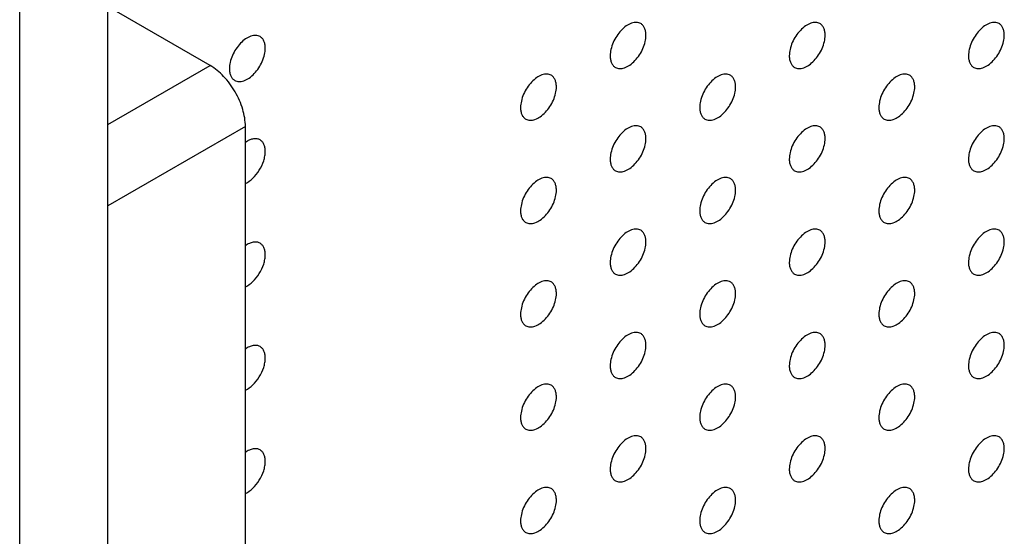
# Model space of a CAD drawing. Header units: inches. Extents: x 0 to 34, y 0 to 22.
# Tile 31 of 176: x 24.833 to 25.61, y 6.124 to 6.533. Entities that reach past the tile are written whole.
import ezdxf

# ---------------------------------------------------------------- set-up
doc = ezdxf.new("R2010")
doc.units = ezdxf.units.IN
doc.header["$LTSCALE"] = 1.87
doc.header["$MEASUREMENT"] = 0
doc.layers.get('0').update_dxf_attribs({"linetype": 'CONTINUOUS'})
doc.layers.add('02___PRT_ALL_AXES', color=7, linetype='CONTINUOUS')

msp = doc.modelspace()

# ---------------------------------------------------------------- linework, layer by layer
at = {"color": 7, "linetype": 'CONTINUOUS'}
for p, q in [((24.9029, 3.72895), (24.9029, 9.29477)), ((24.8333, 3.68876), (24.8333, 9.25458)), ((24.98363, 6.49631), (24.9029, 6.54292)), ((24.9029, 6.44969), (24.98363, 6.49631)), ((25.01147, 6.44809), (24.9029, 6.3854)), ((25.01147, 5.19638), (25.01147, 6.44809))]:
    msp.add_line(p, q, dxfattribs=at)
msp.add_open_spline([(25.01147, 6.44809), (25.01147, 6.45265), (25.00976, 6.46228), (25.00379, 6.4758), (24.99506, 6.48773), (24.98758, 6.49403), (24.98363, 6.49631)], degree=3, knots=[0, 0, 0, 0, 0.237235, 0.499994, 0.762756, 1, 1, 1, 1], dxfattribs=at)
at = {"layer": '02___PRT_ALL_AXES', "color": 7, "linetype": 'CONTINUOUS'}
msp.add_line((25.01299, 6.43657), (25.01143, 6.43557), dxfattribs=at)
for points, knots in [([(25.32351, 6.52943), (25.32302, 6.52972), (25.32194, 6.53017), (25.32014, 6.53043), (25.31822, 6.53028), (25.31542, 6.52954), (25.31184, 6.52759), (25.30788, 6.52408), (25.30439, 6.51961), (25.30163, 6.51453), (25.29986, 6.50924), (25.29937, 6.50565), (25.29937, 6.50395)], [0, 0, 0, 0, 0.042842, 0.087441, 0.135298, 0.187275, 0.304489, 0.438213, 0.582466, 0.729664, 0.871609, 1, 1, 1, 1]), ([(25.32766, 6.52028), (25.32766, 6.52128), (25.3275, 6.52321), (25.32672, 6.52585), (25.32541, 6.52801), (25.32417, 6.52905), (25.32351, 6.52943)], [0, 0, 0, 0, 0.288094, 0.548173, 0.782164, 1, 1, 1, 1]), ([(25.46494, 6.52944), (25.46444, 6.52972), (25.46336, 6.53018), (25.46156, 6.53044), (25.45964, 6.53029), (25.45684, 6.52955), (25.45326, 6.5276), (25.44931, 6.52409), (25.44581, 6.51962), (25.44305, 6.51454), (25.44128, 6.50925), (25.44079, 6.50566), (25.44079, 6.50395)], [0, 0, 0, 0, 0.042842, 0.087441, 0.135298, 0.187275, 0.304489, 0.438213, 0.582466, 0.729664, 0.871609, 1, 1, 1, 1]), ([(25.46908, 6.52028), (25.46908, 6.52129), (25.46892, 6.52322), (25.46814, 6.52586), (25.46684, 6.52802), (25.4656, 6.52906), (25.46494, 6.52944)], [0, 0, 0, 0, 0.288094, 0.548173, 0.782164, 1, 1, 1, 1]), ([(25.60636, 6.52945), (25.60586, 6.52973), (25.60478, 6.53018), (25.60298, 6.53045), (25.60106, 6.5303), (25.59826, 6.52956), (25.59468, 6.5276), (25.59073, 6.5241), (25.58723, 6.51963), (25.58447, 6.51454), (25.5827, 6.50926), (25.58221, 6.50567), (25.58221, 6.50396)], [0, 0, 0, 0, 0.042842, 0.087441, 0.135298, 0.187275, 0.304489, 0.438213, 0.582466, 0.729664, 0.871609, 1, 1, 1, 1]), ([(25.6105, 6.52029), (25.6105, 6.5213), (25.61034, 6.52322), (25.60956, 6.52587), (25.60826, 6.52803), (25.60702, 6.52907), (25.60636, 6.52945)], [0, 0, 0, 0, 0.288094, 0.548173, 0.782164, 1, 1, 1, 1]), ([(25.02299, 6.51921), (25.0225, 6.51949), (25.02142, 6.51995), (25.01962, 6.52021), (25.0177, 6.52006), (25.0149, 6.51932), (25.01132, 6.51736), (25.00736, 6.51386), (25.00387, 6.50939), (25.00111, 6.5043), (24.99934, 6.49902), (24.99885, 6.49543), (24.99885, 6.49372)], [0, 0, 0, 0, 0.042842, 0.087441, 0.135298, 0.187275, 0.304489, 0.438213, 0.582466, 0.729664, 0.871609, 1, 1, 1, 1]), ([(25.02714, 6.51005), (25.02714, 6.51106), (25.02698, 6.51298), (25.0262, 6.51563), (25.02489, 6.51779), (25.02365, 6.51883), (25.02299, 6.51921)], [0, 0, 0, 0, 0.288094, 0.548173, 0.782164, 1, 1, 1, 1]), ([(25.30351, 6.49479), (25.30401, 6.49451), (25.30509, 6.49405), (25.30689, 6.49379), (25.30881, 6.49394), (25.31161, 6.49468), (25.31519, 6.49664), (25.31914, 6.50014), (25.32264, 6.50461), (25.3254, 6.5097), (25.32717, 6.51498), (25.32766, 6.51857), (25.32766, 6.52028)], [0, 0, 0, 0, 0.042842, 0.087441, 0.135298, 0.187275, 0.304489, 0.438213, 0.582466, 0.729664, 0.871609, 1, 1, 1, 1]), ([(25.44494, 6.4948), (25.44543, 6.49452), (25.44651, 6.49406), (25.44831, 6.4938), (25.45023, 6.49395), (25.45303, 6.49469), (25.45661, 6.49664), (25.46057, 6.50015), (25.46406, 6.50462), (25.46682, 6.5097), (25.46859, 6.51499), (25.46908, 6.51858), (25.46908, 6.52028)], [0, 0, 0, 0, 0.042842, 0.087441, 0.135298, 0.187275, 0.304489, 0.438213, 0.582466, 0.729664, 0.871609, 1, 1, 1, 1]), ([(25.58636, 6.49481), (25.58685, 6.49452), (25.58794, 6.49407), (25.58973, 6.49381), (25.59166, 6.49395), (25.59446, 6.4947), (25.59804, 6.49665), (25.60199, 6.50015), (25.60548, 6.50463), (25.60824, 6.50971), (25.61001, 6.51499), (25.6105, 6.51859), (25.6105, 6.52029)], [0, 0, 0, 0, 0.042842, 0.087441, 0.135298, 0.187275, 0.304489, 0.438213, 0.582466, 0.729664, 0.871609, 1, 1, 1, 1]), ([(25.00299, 6.48457), (25.00349, 6.48428), (25.00457, 6.48383), (25.00637, 6.48357), (25.00829, 6.48372), (25.01109, 6.48446), (25.01467, 6.48641), (25.01862, 6.48992), (25.02212, 6.49439), (25.02488, 6.49947), (25.02665, 6.50476), (25.02714, 6.50835), (25.02714, 6.51005)], [0, 0, 0, 0, 0.042842, 0.087441, 0.135298, 0.187275, 0.304489, 0.438213, 0.582466, 0.729664, 0.871609, 1, 1, 1, 1]), ([(25.29937, 6.50395), (25.29937, 6.50294), (25.29953, 6.50102), (25.30031, 6.49837), (25.30161, 6.49621), (25.30285, 6.49517), (25.30351, 6.49479)], [0, 0, 0, 0, 0.288094, 0.548173, 0.782164, 1, 1, 1, 1]), ([(25.44079, 6.50395), (25.44079, 6.50295), (25.44095, 6.50102), (25.44173, 6.49838), (25.44304, 6.49622), (25.44428, 6.49518), (25.44494, 6.4948)], [0, 0, 0, 0, 0.288094, 0.548173, 0.782164, 1, 1, 1, 1]), ([(25.58221, 6.50396), (25.58221, 6.50295), (25.58237, 6.50103), (25.58315, 6.49839), (25.58446, 6.49622), (25.5857, 6.49519), (25.58636, 6.49481)], [0, 0, 0, 0, 0.288094, 0.548173, 0.782164, 1, 1, 1, 1]), ([(24.99885, 6.49372), (24.99885, 6.49272), (24.99901, 6.49079), (24.99979, 6.48815), (25.00109, 6.48599), (25.00233, 6.48495), (25.00299, 6.48457)], [0, 0, 0, 0, 0.288094, 0.548173, 0.782164, 1, 1, 1, 1]), ([(25.2528, 6.4886), (25.25231, 6.48889), (25.25123, 6.48934), (25.24943, 6.4896), (25.2475, 6.48946), (25.24471, 6.48871), (25.24113, 6.48676), (25.23717, 6.48326), (25.23368, 6.47879), (25.23092, 6.4737), (25.22915, 6.46842), (25.22866, 6.46482), (25.22866, 6.46312)], [0, 0, 0, 0, 0.042842, 0.087441, 0.135298, 0.187275, 0.304489, 0.438213, 0.582466, 0.729664, 0.871609, 1, 1, 1, 1]), ([(25.25695, 6.47945), (25.25695, 6.48046), (25.25679, 6.48238), (25.25601, 6.48503), (25.2547, 6.48719), (25.25346, 6.48822), (25.2528, 6.4886)], [0, 0, 0, 0, 0.288094, 0.548173, 0.782164, 1, 1, 1, 1]), ([(25.39423, 6.48861), (25.39373, 6.4889), (25.39265, 6.48935), (25.39085, 6.48961), (25.38893, 6.48946), (25.38613, 6.48872), (25.38255, 6.48677), (25.3786, 6.48327), (25.3751, 6.47879), (25.37234, 6.47371), (25.37057, 6.46842), (25.37008, 6.46483), (25.37008, 6.46313)], [0, 0, 0, 0, 0.042842, 0.087441, 0.135298, 0.187275, 0.304489, 0.438213, 0.582466, 0.729664, 0.871609, 1, 1, 1, 1]), ([(25.39837, 6.47946), (25.39837, 6.48046), (25.39821, 6.48239), (25.39743, 6.48503), (25.39612, 6.48719), (25.39488, 6.48823), (25.39423, 6.48861)], [0, 0, 0, 0, 0.288094, 0.548173, 0.782164, 1, 1, 1, 1]), ([(25.53565, 6.48862), (25.53515, 6.4889), (25.53407, 6.48936), (25.53227, 6.48962), (25.53035, 6.48947), (25.52755, 6.48873), (25.52397, 6.48678), (25.52002, 6.48327), (25.51652, 6.4788), (25.51376, 6.47372), (25.51199, 6.46843), (25.5115, 6.46484), (25.5115, 6.46313)], [0, 0, 0, 0, 0.042842, 0.087441, 0.135298, 0.187275, 0.304489, 0.438213, 0.582466, 0.729664, 0.871609, 1, 1, 1, 1]), ([(25.53979, 6.47947), (25.53979, 6.48047), (25.53963, 6.4824), (25.53885, 6.48504), (25.53755, 6.4872), (25.53631, 6.48824), (25.53565, 6.48862)], [0, 0, 0, 0, 0.288094, 0.548173, 0.782164, 1, 1, 1, 1]), ([(25.2328, 6.45396), (25.2333, 6.45368), (25.23438, 6.45323), (25.23618, 6.45296), (25.2381, 6.45311), (25.2409, 6.45385), (25.24448, 6.45581), (25.24843, 6.45931), (25.25193, 6.46378), (25.25469, 6.46887), (25.25646, 6.47415), (25.25695, 6.47774), (25.25695, 6.47945)], [0, 0, 0, 0, 0.042842, 0.087441, 0.135298, 0.187275, 0.304489, 0.438213, 0.582466, 0.729664, 0.871609, 1, 1, 1, 1]), ([(25.37423, 6.45397), (25.37472, 6.45369), (25.3758, 6.45324), (25.3776, 6.45297), (25.37952, 6.45312), (25.38232, 6.45386), (25.3859, 6.45582), (25.38985, 6.45932), (25.39335, 6.46379), (25.39611, 6.46888), (25.39788, 6.47416), (25.39837, 6.47775), (25.39837, 6.47946)], [0, 0, 0, 0, 0.042842, 0.087441, 0.135298, 0.187275, 0.304489, 0.438213, 0.582466, 0.729664, 0.871609, 1, 1, 1, 1]), ([(25.51565, 6.45398), (25.51614, 6.4537), (25.51722, 6.45324), (25.51902, 6.45298), (25.52095, 6.45313), (25.52374, 6.45387), (25.52733, 6.45582), (25.53128, 6.45933), (25.53477, 6.4638), (25.53753, 6.46888), (25.5393, 6.47417), (25.53979, 6.47776), (25.53979, 6.47947)], [0, 0, 0, 0, 0.042842, 0.087441, 0.135298, 0.187275, 0.304489, 0.438213, 0.582466, 0.729664, 0.871609, 1, 1, 1, 1]), ([(25.22866, 6.46312), (25.22866, 6.46211), (25.22882, 6.46019), (25.2296, 6.45754), (25.2309, 6.45538), (25.23214, 6.45434), (25.2328, 6.45396)], [0, 0, 0, 0, 0.288094, 0.548173, 0.782164, 1, 1, 1, 1]), ([(25.37008, 6.46313), (25.37008, 6.46212), (25.37024, 6.4602), (25.37102, 6.45755), (25.37233, 6.45539), (25.37357, 6.45435), (25.37423, 6.45397)], [0, 0, 0, 0, 0.288094, 0.548173, 0.782164, 1, 1, 1, 1]), ([(25.5115, 6.46313), (25.5115, 6.46213), (25.51166, 6.4602), (25.51244, 6.45756), (25.51375, 6.4554), (25.51499, 6.45436), (25.51565, 6.45398)], [0, 0, 0, 0, 0.288094, 0.548173, 0.782164, 1, 1, 1, 1]), ([(25.32351, 6.44778), (25.32302, 6.44807), (25.32194, 6.44852), (25.32014, 6.44878), (25.31822, 6.44864), (25.31542, 6.4479), (25.31184, 6.44594), (25.30788, 6.44244), (25.30439, 6.43797), (25.30163, 6.43288), (25.29986, 6.4276), (25.29937, 6.424), (25.29937, 6.4223)], [0, 0, 0, 0, 0.042842, 0.087441, 0.135298, 0.187275, 0.304489, 0.438213, 0.582466, 0.729664, 0.871609, 1, 1, 1, 1]), ([(25.32766, 6.43863), (25.32766, 6.43964), (25.3275, 6.44156), (25.32672, 6.44421), (25.32541, 6.44637), (25.32417, 6.4474), (25.32351, 6.44778)], [0, 0, 0, 0, 0.288094, 0.548173, 0.782164, 1, 1, 1, 1]), ([(25.46494, 6.44779), (25.46444, 6.44808), (25.46336, 6.44853), (25.46156, 6.44879), (25.45964, 6.44865), (25.45684, 6.4479), (25.45326, 6.44595), (25.44931, 6.44245), (25.44581, 6.43797), (25.44305, 6.43289), (25.44128, 6.42761), (25.44079, 6.42401), (25.44079, 6.42231)], [0, 0, 0, 0, 0.042842, 0.087441, 0.135298, 0.187275, 0.304489, 0.438213, 0.582466, 0.729664, 0.871609, 1, 1, 1, 1]), ([(25.46908, 6.43864), (25.46908, 6.43965), (25.46892, 6.44157), (25.46814, 6.44421), (25.46684, 6.44637), (25.4656, 6.44741), (25.46494, 6.44779)], [0, 0, 0, 0, 0.288094, 0.548173, 0.782164, 1, 1, 1, 1]), ([(25.60636, 6.4478), (25.60586, 6.44808), (25.60478, 6.44854), (25.60298, 6.4488), (25.60106, 6.44865), (25.59826, 6.44791), (25.59468, 6.44596), (25.59073, 6.44245), (25.58723, 6.43798), (25.58447, 6.4329), (25.5827, 6.42761), (25.58221, 6.42402), (25.58221, 6.42231)], [0, 0, 0, 0, 0.042842, 0.087441, 0.135298, 0.187275, 0.304489, 0.438213, 0.582466, 0.729664, 0.871609, 1, 1, 1, 1]), ([(25.6105, 6.43865), (25.6105, 6.43965), (25.61034, 6.44158), (25.60956, 6.44422), (25.60826, 6.44638), (25.60702, 6.44742), (25.60636, 6.4478)], [0, 0, 0, 0, 0.288094, 0.548173, 0.782164, 1, 1, 1, 1]), ([(25.02299, 6.43756), (25.02233, 6.43794), (25.02082, 6.43849), (25.0183, 6.43855), (25.01562, 6.4379), (25.01387, 6.43708), (25.01299, 6.43657)], [0, 0, 0, 0, 0.217707, 0.450907, 0.71032, 1, 1, 1, 1]), ([(25.02714, 6.42841), (25.02714, 6.42941), (25.02698, 6.43134), (25.0262, 6.43398), (25.02489, 6.43614), (25.02365, 6.43718), (25.02299, 6.43756)], [0, 0, 0, 0, 0.288094, 0.548173, 0.782164, 1, 1, 1, 1]), ([(25.30351, 6.41314), (25.30401, 6.41286), (25.30509, 6.41241), (25.30689, 6.41214), (25.30881, 6.41229), (25.31161, 6.41303), (25.31519, 6.41499), (25.31914, 6.41849), (25.32264, 6.42296), (25.3254, 6.42805), (25.32717, 6.43333), (25.32766, 6.43692), (25.32766, 6.43863)], [0, 0, 0, 0, 0.042842, 0.087441, 0.135298, 0.187275, 0.304489, 0.438213, 0.582466, 0.729664, 0.871609, 1, 1, 1, 1]), ([(25.44494, 6.41315), (25.44543, 6.41287), (25.44651, 6.41242), (25.44831, 6.41215), (25.45023, 6.4123), (25.45303, 6.41304), (25.45661, 6.415), (25.46057, 6.4185), (25.46406, 6.42297), (25.46682, 6.42806), (25.46859, 6.43334), (25.46908, 6.43693), (25.46908, 6.43864)], [0, 0, 0, 0, 0.042842, 0.087441, 0.135298, 0.187275, 0.304489, 0.438213, 0.582466, 0.729664, 0.871609, 1, 1, 1, 1]), ([(25.58636, 6.41316), (25.58685, 6.41288), (25.58794, 6.41242), (25.58973, 6.41216), (25.59166, 6.41231), (25.59446, 6.41305), (25.59804, 6.415), (25.60199, 6.41851), (25.60548, 6.42298), (25.60824, 6.42806), (25.61001, 6.43335), (25.6105, 6.43694), (25.6105, 6.43865)], [0, 0, 0, 0, 0.042842, 0.087441, 0.135298, 0.187275, 0.304489, 0.438213, 0.582466, 0.729664, 0.871609, 1, 1, 1, 1]), ([(25.01143, 6.40311), (25.01361, 6.40408), (25.0178, 6.40718), (25.02272, 6.41338), (25.02563, 6.41959), (25.02689, 6.42471), (25.02714, 6.42721), (25.02714, 6.42841)], [0, 0, 0, 0, 0.229912, 0.492116, 0.758833, 0.884606, 1, 1, 1, 1]), ([(25.29937, 6.4223), (25.29937, 6.42129), (25.29953, 6.41937), (25.30031, 6.41672), (25.30161, 6.41456), (25.30285, 6.41353), (25.30351, 6.41314)], [0, 0, 0, 0, 0.288094, 0.548173, 0.782164, 1, 1, 1, 1]), ([(25.44079, 6.42231), (25.44079, 6.4213), (25.44095, 6.41938), (25.44173, 6.41673), (25.44304, 6.41457), (25.44428, 6.41353), (25.44494, 6.41315)], [0, 0, 0, 0, 0.288094, 0.548173, 0.782164, 1, 1, 1, 1]), ([(25.58221, 6.42231), (25.58221, 6.42131), (25.58237, 6.41938), (25.58315, 6.41674), (25.58446, 6.41458), (25.5857, 6.41354), (25.58636, 6.41316)], [0, 0, 0, 0, 0.288094, 0.548173, 0.782164, 1, 1, 1, 1]), ([(25.2528, 6.40696), (25.25231, 6.40724), (25.25123, 6.40769), (25.24943, 6.40796), (25.2475, 6.40781), (25.24471, 6.40707), (25.24113, 6.40511), (25.23717, 6.40161), (25.23368, 6.39714), (25.23092, 6.39205), (25.22915, 6.38677), (25.22866, 6.38318), (25.22866, 6.38147)], [0, 0, 0, 0, 0.042842, 0.087441, 0.135298, 0.187275, 0.304489, 0.438213, 0.582466, 0.729664, 0.871609, 1, 1, 1, 1]), ([(25.25695, 6.3978), (25.25695, 6.39881), (25.25679, 6.40073), (25.25601, 6.40338), (25.2547, 6.40554), (25.25346, 6.40658), (25.2528, 6.40696)], [0, 0, 0, 0, 0.288094, 0.548173, 0.782164, 1, 1, 1, 1]), ([(25.39423, 6.40696), (25.39373, 6.40725), (25.39265, 6.4077), (25.39085, 6.40796), (25.38893, 6.40782), (25.38613, 6.40708), (25.38255, 6.40512), (25.3786, 6.40162), (25.3751, 6.39715), (25.37234, 6.39206), (25.37057, 6.38678), (25.37008, 6.38318), (25.37008, 6.38148)], [0, 0, 0, 0, 0.042842, 0.087441, 0.135298, 0.187275, 0.304489, 0.438213, 0.582466, 0.729664, 0.871609, 1, 1, 1, 1]), ([(25.39837, 6.39781), (25.39837, 6.39882), (25.39821, 6.40074), (25.39743, 6.40339), (25.39612, 6.40555), (25.39488, 6.40658), (25.39423, 6.40696)], [0, 0, 0, 0, 0.288094, 0.548173, 0.782164, 1, 1, 1, 1]), ([(25.53565, 6.40697), (25.53515, 6.40726), (25.53407, 6.40771), (25.53227, 6.40797), (25.53035, 6.40783), (25.52755, 6.40708), (25.52397, 6.40513), (25.52002, 6.40163), (25.51652, 6.39715), (25.51376, 6.39207), (25.51199, 6.38679), (25.5115, 6.38319), (25.5115, 6.38149)], [0, 0, 0, 0, 0.042842, 0.087441, 0.135298, 0.187275, 0.304489, 0.438213, 0.582466, 0.729664, 0.871609, 1, 1, 1, 1]), ([(25.53979, 6.39782), (25.53979, 6.39883), (25.53963, 6.40075), (25.53885, 6.40339), (25.53755, 6.40555), (25.53631, 6.40659), (25.53565, 6.40697)], [0, 0, 0, 0, 0.288094, 0.548173, 0.782164, 1, 1, 1, 1]), ([(25.2328, 6.37232), (25.2333, 6.37203), (25.23438, 6.37158), (25.23618, 6.37132), (25.2381, 6.37146), (25.2409, 6.37221), (25.24448, 6.37416), (25.24843, 6.37766), (25.25193, 6.38213), (25.25469, 6.38722), (25.25646, 6.3925), (25.25695, 6.3961), (25.25695, 6.3978)], [0, 0, 0, 0, 0.042842, 0.087441, 0.135298, 0.187275, 0.304489, 0.438213, 0.582466, 0.729664, 0.871609, 1, 1, 1, 1]), ([(25.37423, 6.37233), (25.37472, 6.37204), (25.3758, 6.37159), (25.3776, 6.37132), (25.37952, 6.37147), (25.38232, 6.37221), (25.3859, 6.37417), (25.38985, 6.37767), (25.39335, 6.38214), (25.39611, 6.38723), (25.39788, 6.39251), (25.39837, 6.3961), (25.39837, 6.39781)], [0, 0, 0, 0, 0.042842, 0.087441, 0.135298, 0.187275, 0.304489, 0.438213, 0.582466, 0.729664, 0.871609, 1, 1, 1, 1]), ([(25.51565, 6.37233), (25.51614, 6.37205), (25.51722, 6.3716), (25.51902, 6.37133), (25.52095, 6.37148), (25.52374, 6.37222), (25.52733, 6.37418), (25.53128, 6.37768), (25.53477, 6.38215), (25.53753, 6.38724), (25.5393, 6.39252), (25.53979, 6.39611), (25.53979, 6.39782)], [0, 0, 0, 0, 0.042842, 0.087441, 0.135298, 0.187275, 0.304489, 0.438213, 0.582466, 0.729664, 0.871609, 1, 1, 1, 1]), ([(25.22866, 6.38147), (25.22866, 6.38046), (25.22882, 6.37854), (25.2296, 6.37589), (25.2309, 6.37373), (25.23214, 6.3727), (25.2328, 6.37232)], [0, 0, 0, 0, 0.288094, 0.548173, 0.782164, 1, 1, 1, 1]), ([(25.37008, 6.38148), (25.37008, 6.38047), (25.37024, 6.37855), (25.37102, 6.3759), (25.37233, 6.37374), (25.37357, 6.37271), (25.37423, 6.37233)], [0, 0, 0, 0, 0.288094, 0.548173, 0.782164, 1, 1, 1, 1]), ([(25.5115, 6.38149), (25.5115, 6.38048), (25.51166, 6.37856), (25.51244, 6.37591), (25.51375, 6.37375), (25.51499, 6.37271), (25.51565, 6.37233)], [0, 0, 0, 0, 0.288094, 0.548173, 0.782164, 1, 1, 1, 1]), ([(25.32351, 6.36614), (25.32302, 6.36642), (25.32194, 6.36687), (25.32014, 6.36714), (25.31822, 6.36699), (25.31542, 6.36625), (25.31184, 6.36429), (25.30788, 6.36079), (25.30439, 6.35632), (25.30163, 6.35123), (25.29986, 6.34595), (25.29937, 6.34236), (25.29937, 6.34065)], [0, 0, 0, 0, 0.042842, 0.087441, 0.135298, 0.187275, 0.304489, 0.438213, 0.582466, 0.729664, 0.871609, 1, 1, 1, 1]), ([(25.32766, 6.35698), (25.32766, 6.35799), (25.3275, 6.35991), (25.32672, 6.36256), (25.32541, 6.36472), (25.32417, 6.36576), (25.32351, 6.36614)], [0, 0, 0, 0, 0.288094, 0.548173, 0.782164, 1, 1, 1, 1]), ([(25.46494, 6.36614), (25.46444, 6.36643), (25.46336, 6.36688), (25.46156, 6.36715), (25.45964, 6.367), (25.45684, 6.36626), (25.45326, 6.3643), (25.44931, 6.3608), (25.44581, 6.35633), (25.44305, 6.35124), (25.44128, 6.34596), (25.44079, 6.34237), (25.44079, 6.34066)], [0, 0, 0, 0, 0.042842, 0.087441, 0.135298, 0.187275, 0.304489, 0.438213, 0.582466, 0.729664, 0.871609, 1, 1, 1, 1]), ([(25.46908, 6.35699), (25.46908, 6.358), (25.46892, 6.35992), (25.46814, 6.36257), (25.46684, 6.36473), (25.4656, 6.36576), (25.46494, 6.36614)], [0, 0, 0, 0, 0.288094, 0.548173, 0.782164, 1, 1, 1, 1]), ([(25.60636, 6.36615), (25.60586, 6.36644), (25.60478, 6.36689), (25.60298, 6.36715), (25.60106, 6.36701), (25.59826, 6.36626), (25.59468, 6.36431), (25.59073, 6.36081), (25.58723, 6.35634), (25.58447, 6.35125), (25.5827, 6.34597), (25.58221, 6.34237), (25.58221, 6.34067)], [0, 0, 0, 0, 0.042842, 0.087441, 0.135298, 0.187275, 0.304489, 0.438213, 0.582466, 0.729664, 0.871609, 1, 1, 1, 1]), ([(25.6105, 6.357), (25.6105, 6.35801), (25.61034, 6.35993), (25.60956, 6.36257), (25.60826, 6.36474), (25.60702, 6.36577), (25.60636, 6.36615)], [0, 0, 0, 0, 0.288094, 0.548173, 0.782164, 1, 1, 1, 1]), ([(25.02299, 6.35591), (25.02224, 6.35635), (25.02046, 6.35695), (25.01752, 6.35682), (25.01441, 6.3558), (25.01243, 6.35462), (25.01143, 6.35392)], [0, 0, 0, 0, 0.211723, 0.442642, 0.70435, 1, 1, 1, 1]), ([(25.02714, 6.34676), (25.02714, 6.34777), (25.02698, 6.34969), (25.0262, 6.35234), (25.02489, 6.3545), (25.02365, 6.35553), (25.02299, 6.35591)], [0, 0, 0, 0, 0.288094, 0.548173, 0.782164, 1, 1, 1, 1]), ([(25.30351, 6.3315), (25.30401, 6.33121), (25.30509, 6.33076), (25.30689, 6.3305), (25.30881, 6.33064), (25.31161, 6.33139), (25.31519, 6.33334), (25.31914, 6.33684), (25.32264, 6.34132), (25.3254, 6.3464), (25.32717, 6.35168), (25.32766, 6.35528), (25.32766, 6.35698)], [0, 0, 0, 0, 0.042842, 0.087441, 0.135298, 0.187275, 0.304489, 0.438213, 0.582466, 0.729664, 0.871609, 1, 1, 1, 1]), ([(25.44494, 6.33151), (25.44543, 6.33122), (25.44651, 6.33077), (25.44831, 6.33051), (25.45023, 6.33065), (25.45303, 6.33139), (25.45661, 6.33335), (25.46057, 6.33685), (25.46406, 6.34132), (25.46682, 6.34641), (25.46859, 6.35169), (25.46908, 6.35529), (25.46908, 6.35699)], [0, 0, 0, 0, 0.042842, 0.087441, 0.135298, 0.187275, 0.304489, 0.438213, 0.582466, 0.729664, 0.871609, 1, 1, 1, 1]), ([(25.58636, 6.33151), (25.58685, 6.33123), (25.58794, 6.33078), (25.58973, 6.33051), (25.59166, 6.33066), (25.59446, 6.3314), (25.59804, 6.33336), (25.60199, 6.33686), (25.60548, 6.34133), (25.60824, 6.34642), (25.61001, 6.3517), (25.6105, 6.35529), (25.6105, 6.357)], [0, 0, 0, 0, 0.042842, 0.087441, 0.135298, 0.187275, 0.304489, 0.438213, 0.582466, 0.729664, 0.871609, 1, 1, 1, 1]), ([(25.01143, 6.32147), (25.01361, 6.32244), (25.0178, 6.32554), (25.02272, 6.33174), (25.02563, 6.33795), (25.02689, 6.34307), (25.02714, 6.34557), (25.02714, 6.34676)], [0, 0, 0, 0, 0.229912, 0.492116, 0.758833, 0.884606, 1, 1, 1, 1]), ([(25.29937, 6.34065), (25.29937, 6.33964), (25.29953, 6.33772), (25.30031, 6.33508), (25.30161, 6.33291), (25.30285, 6.33188), (25.30351, 6.3315)], [0, 0, 0, 0, 0.288094, 0.548173, 0.782164, 1, 1, 1, 1]), ([(25.44079, 6.34066), (25.44079, 6.33965), (25.44095, 6.33773), (25.44173, 6.33508), (25.44304, 6.33292), (25.44428, 6.33189), (25.44494, 6.33151)], [0, 0, 0, 0, 0.288094, 0.548173, 0.782164, 1, 1, 1, 1]), ([(25.58221, 6.34067), (25.58221, 6.33966), (25.58237, 6.33774), (25.58315, 6.33509), (25.58446, 6.33293), (25.5857, 6.33189), (25.58636, 6.33151)], [0, 0, 0, 0, 0.288094, 0.548173, 0.782164, 1, 1, 1, 1]), ([(25.2528, 6.32531), (25.25231, 6.32559), (25.25123, 6.32605), (25.24943, 6.32631), (25.2475, 6.32616), (25.24471, 6.32542), (25.24113, 6.32347), (25.23717, 6.31996), (25.23368, 6.31549), (25.23092, 6.31041), (25.22915, 6.30512), (25.22866, 6.30153), (25.22866, 6.29982)], [0, 0, 0, 0, 0.042842, 0.087441, 0.135298, 0.187275, 0.304489, 0.438213, 0.582466, 0.729664, 0.871609, 1, 1, 1, 1]), ([(25.25695, 6.31616), (25.25695, 6.31716), (25.25679, 6.31909), (25.25601, 6.32173), (25.2547, 6.32389), (25.25346, 6.32493), (25.2528, 6.32531)], [0, 0, 0, 0, 0.288094, 0.548173, 0.782164, 1, 1, 1, 1]), ([(25.39423, 6.32532), (25.39373, 6.3256), (25.39265, 6.32605), (25.39085, 6.32632), (25.38893, 6.32617), (25.38613, 6.32543), (25.38255, 6.32347), (25.3786, 6.31997), (25.3751, 6.3155), (25.37234, 6.31041), (25.37057, 6.30513), (25.37008, 6.30154), (25.37008, 6.29983)], [0, 0, 0, 0, 0.042842, 0.087441, 0.135298, 0.187275, 0.304489, 0.438213, 0.582466, 0.729664, 0.871609, 1, 1, 1, 1]), ([(25.39837, 6.31616), (25.39837, 6.31717), (25.39821, 6.31909), (25.39743, 6.32174), (25.39612, 6.3239), (25.39488, 6.32494), (25.39423, 6.32532)], [0, 0, 0, 0, 0.288094, 0.548173, 0.782164, 1, 1, 1, 1]), ([(25.53565, 6.32533), (25.53515, 6.32561), (25.53407, 6.32606), (25.53227, 6.32633), (25.53035, 6.32618), (25.52755, 6.32544), (25.52397, 6.32348), (25.52002, 6.31998), (25.51652, 6.31551), (25.51376, 6.31042), (25.51199, 6.30514), (25.5115, 6.30155), (25.5115, 6.29984)], [0, 0, 0, 0, 0.042842, 0.087441, 0.135298, 0.187275, 0.304489, 0.438213, 0.582466, 0.729664, 0.871609, 1, 1, 1, 1]), ([(25.53979, 6.31617), (25.53979, 6.31718), (25.53963, 6.3191), (25.53885, 6.32175), (25.53755, 6.32391), (25.53631, 6.32494), (25.53565, 6.32533)], [0, 0, 0, 0, 0.288094, 0.548173, 0.782164, 1, 1, 1, 1]), ([(25.2328, 6.29067), (25.2333, 6.29039), (25.23438, 6.28993), (25.23618, 6.28967), (25.2381, 6.28982), (25.2409, 6.29056), (25.24448, 6.29251), (25.24843, 6.29602), (25.25193, 6.30049), (25.25469, 6.30557), (25.25646, 6.31086), (25.25695, 6.31445), (25.25695, 6.31616)], [0, 0, 0, 0, 0.042842, 0.087441, 0.135298, 0.187275, 0.304489, 0.438213, 0.582466, 0.729664, 0.871609, 1, 1, 1, 1]), ([(25.37423, 6.29068), (25.37472, 6.29039), (25.3758, 6.28994), (25.3776, 6.28968), (25.37952, 6.28982), (25.38232, 6.29057), (25.3859, 6.29252), (25.38985, 6.29602), (25.39335, 6.3005), (25.39611, 6.30558), (25.39788, 6.31086), (25.39837, 6.31446), (25.39837, 6.31616)], [0, 0, 0, 0, 0.042842, 0.087441, 0.135298, 0.187275, 0.304489, 0.438213, 0.582466, 0.729664, 0.871609, 1, 1, 1, 1]), ([(25.51565, 6.29069), (25.51614, 6.2904), (25.51722, 6.28995), (25.51902, 6.28969), (25.52095, 6.28983), (25.52374, 6.29057), (25.52733, 6.29253), (25.53128, 6.29603), (25.53477, 6.3005), (25.53753, 6.30559), (25.5393, 6.31087), (25.53979, 6.31447), (25.53979, 6.31617)], [0, 0, 0, 0, 0.042842, 0.087441, 0.135298, 0.187275, 0.304489, 0.438213, 0.582466, 0.729664, 0.871609, 1, 1, 1, 1]), ([(25.22866, 6.29982), (25.22866, 6.29882), (25.22882, 6.29689), (25.2296, 6.29425), (25.2309, 6.29209), (25.23214, 6.29105), (25.2328, 6.29067)], [0, 0, 0, 0, 0.288094, 0.548173, 0.782164, 1, 1, 1, 1]), ([(25.37008, 6.29983), (25.37008, 6.29882), (25.37024, 6.2969), (25.37102, 6.29426), (25.37233, 6.2921), (25.37357, 6.29106), (25.37423, 6.29068)], [0, 0, 0, 0, 0.288094, 0.548173, 0.782164, 1, 1, 1, 1]), ([(25.5115, 6.29984), (25.5115, 6.29883), (25.51166, 6.29691), (25.51244, 6.29426), (25.51375, 6.2921), (25.51499, 6.29107), (25.51565, 6.29069)], [0, 0, 0, 0, 0.288094, 0.548173, 0.782164, 1, 1, 1, 1]), ([(25.32351, 6.28449), (25.32302, 6.28477), (25.32194, 6.28523), (25.32014, 6.28549), (25.31822, 6.28534), (25.31542, 6.2846), (25.31184, 6.28265), (25.30788, 6.27914), (25.30439, 6.27467), (25.30163, 6.26959), (25.29986, 6.2643), (25.29937, 6.26071), (25.29937, 6.259)], [0, 0, 0, 0, 0.042842, 0.087441, 0.135298, 0.187275, 0.304489, 0.438213, 0.582466, 0.729664, 0.871609, 1, 1, 1, 1]), ([(25.32766, 6.27534), (25.32766, 6.27634), (25.3275, 6.27827), (25.32672, 6.28091), (25.32541, 6.28307), (25.32417, 6.28411), (25.32351, 6.28449)], [0, 0, 0, 0, 0.288094, 0.548173, 0.782164, 1, 1, 1, 1]), ([(25.46494, 6.2845), (25.46444, 6.28478), (25.46336, 6.28523), (25.46156, 6.2855), (25.45964, 6.28535), (25.45684, 6.28461), (25.45326, 6.28265), (25.44931, 6.27915), (25.44581, 6.27468), (25.44305, 6.26959), (25.44128, 6.26431), (25.44079, 6.26072), (25.44079, 6.25901)], [0, 0, 0, 0, 0.042842, 0.087441, 0.135298, 0.187275, 0.304489, 0.438213, 0.582466, 0.729664, 0.871609, 1, 1, 1, 1]), ([(25.46908, 6.27534), (25.46908, 6.27635), (25.46892, 6.27827), (25.46814, 6.28092), (25.46684, 6.28308), (25.4656, 6.28412), (25.46494, 6.2845)], [0, 0, 0, 0, 0.288094, 0.548173, 0.782164, 1, 1, 1, 1]), ([(25.60636, 6.28451), (25.60586, 6.28479), (25.60478, 6.28524), (25.60298, 6.28551), (25.60106, 6.28536), (25.59826, 6.28462), (25.59468, 6.28266), (25.59073, 6.27916), (25.58723, 6.27469), (25.58447, 6.2696), (25.5827, 6.26432), (25.58221, 6.26073), (25.58221, 6.25902)], [0, 0, 0, 0, 0.042842, 0.087441, 0.135298, 0.187275, 0.304489, 0.438213, 0.582466, 0.729664, 0.871609, 1, 1, 1, 1]), ([(25.6105, 6.27535), (25.6105, 6.27636), (25.61034, 6.27828), (25.60956, 6.28093), (25.60826, 6.28309), (25.60702, 6.28412), (25.60636, 6.28451)], [0, 0, 0, 0, 0.288094, 0.548173, 0.782164, 1, 1, 1, 1]), ([(25.02299, 6.27427), (25.02224, 6.2747), (25.02046, 6.2753), (25.01752, 6.27517), (25.01441, 6.27415), (25.01243, 6.27298), (25.01143, 6.27227)], [0, 0, 0, 0, 0.211723, 0.442642, 0.70435, 1, 1, 1, 1]), ([(25.02714, 6.26511), (25.02714, 6.26612), (25.02698, 6.26804), (25.0262, 6.27069), (25.02489, 6.27285), (25.02365, 6.27389), (25.02299, 6.27427)], [0, 0, 0, 0, 0.288094, 0.548173, 0.782164, 1, 1, 1, 1]), ([(25.30351, 6.24985), (25.30401, 6.24957), (25.30509, 6.24911), (25.30689, 6.24885), (25.30881, 6.249), (25.31161, 6.24974), (25.31519, 6.25169), (25.31914, 6.2552), (25.32264, 6.25967), (25.3254, 6.26475), (25.32717, 6.27004), (25.32766, 6.27363), (25.32766, 6.27534)], [0, 0, 0, 0, 0.042842, 0.087441, 0.135298, 0.187275, 0.304489, 0.438213, 0.582466, 0.729664, 0.871609, 1, 1, 1, 1]), ([(25.44494, 6.24986), (25.44543, 6.24957), (25.44651, 6.24912), (25.44831, 6.24886), (25.45023, 6.249), (25.45303, 6.24975), (25.45661, 6.2517), (25.46057, 6.2552), (25.46406, 6.25968), (25.46682, 6.26476), (25.46859, 6.27004), (25.46908, 6.27364), (25.46908, 6.27534)], [0, 0, 0, 0, 0.042842, 0.087441, 0.135298, 0.187275, 0.304489, 0.438213, 0.582466, 0.729664, 0.871609, 1, 1, 1, 1]), ([(25.58636, 6.24987), (25.58685, 6.24958), (25.58794, 6.24913), (25.58973, 6.24887), (25.59166, 6.24901), (25.59446, 6.24976), (25.59804, 6.25171), (25.60199, 6.25521), (25.60548, 6.25968), (25.60824, 6.26477), (25.61001, 6.27005), (25.6105, 6.27365), (25.6105, 6.27535)], [0, 0, 0, 0, 0.042842, 0.087441, 0.135298, 0.187275, 0.304489, 0.438213, 0.582466, 0.729664, 0.871609, 1, 1, 1, 1]), ([(25.01143, 6.23982), (25.01361, 6.24079), (25.0178, 6.24389), (25.02272, 6.25009), (25.02563, 6.2563), (25.02689, 6.26142), (25.02714, 6.26392), (25.02714, 6.26511)], [0, 0, 0, 0, 0.229912, 0.492116, 0.758833, 0.884606, 1, 1, 1, 1]), ([(25.29937, 6.259), (25.29937, 6.258), (25.29953, 6.25607), (25.30031, 6.25343), (25.30161, 6.25127), (25.30285, 6.25023), (25.30351, 6.24985)], [0, 0, 0, 0, 0.288094, 0.548173, 0.782164, 1, 1, 1, 1]), ([(25.44079, 6.25901), (25.44079, 6.25801), (25.44095, 6.25608), (25.44173, 6.25344), (25.44304, 6.25128), (25.44428, 6.25024), (25.44494, 6.24986)], [0, 0, 0, 0, 0.288094, 0.548173, 0.782164, 1, 1, 1, 1]), ([(25.58221, 6.25902), (25.58221, 6.25801), (25.58237, 6.25609), (25.58315, 6.25344), (25.58446, 6.25128), (25.5857, 6.25025), (25.58636, 6.24987)], [0, 0, 0, 0, 0.288094, 0.548173, 0.782164, 1, 1, 1, 1]), ([(25.2528, 6.24366), (25.25231, 6.24395), (25.25123, 6.2444), (25.24943, 6.24466), (25.2475, 6.24452), (25.24471, 6.24377), (25.24113, 6.24182), (25.23717, 6.23832), (25.23368, 6.23384), (25.23092, 6.22876), (25.22915, 6.22348), (25.22866, 6.21988), (25.22866, 6.21818)], [0, 0, 0, 0, 0.042842, 0.087441, 0.135298, 0.187275, 0.304489, 0.438213, 0.582466, 0.729664, 0.871609, 1, 1, 1, 1]), ([(25.25695, 6.23451), (25.25695, 6.23552), (25.25679, 6.23744), (25.25601, 6.24008), (25.2547, 6.24225), (25.25346, 6.24328), (25.2528, 6.24366)], [0, 0, 0, 0, 0.288094, 0.548173, 0.782164, 1, 1, 1, 1]), ([(25.39423, 6.24367), (25.39373, 6.24395), (25.39265, 6.24441), (25.39085, 6.24467), (25.38893, 6.24452), (25.38613, 6.24378), (25.38255, 6.24183), (25.3786, 6.23832), (25.3751, 6.23385), (25.37234, 6.22877), (25.37057, 6.22348), (25.37008, 6.21989), (25.37008, 6.21819)], [0, 0, 0, 0, 0.042842, 0.087441, 0.135298, 0.187275, 0.304489, 0.438213, 0.582466, 0.729664, 0.871609, 1, 1, 1, 1]), ([(25.39837, 6.23452), (25.39837, 6.23552), (25.39821, 6.23745), (25.39743, 6.24009), (25.39612, 6.24225), (25.39488, 6.24329), (25.39423, 6.24367)], [0, 0, 0, 0, 0.288094, 0.548173, 0.782164, 1, 1, 1, 1]), ([(25.53565, 6.24368), (25.53515, 6.24396), (25.53407, 6.24441), (25.53227, 6.24468), (25.53035, 6.24453), (25.52755, 6.24379), (25.52397, 6.24183), (25.52002, 6.23833), (25.51652, 6.23386), (25.51376, 6.22877), (25.51199, 6.22349), (25.5115, 6.2199), (25.5115, 6.21819)], [0, 0, 0, 0, 0.042842, 0.087441, 0.135298, 0.187275, 0.304489, 0.438213, 0.582466, 0.729664, 0.871609, 1, 1, 1, 1]), ([(25.53979, 6.23452), (25.53979, 6.23553), (25.53963, 6.23745), (25.53885, 6.2401), (25.53755, 6.24226), (25.53631, 6.2433), (25.53565, 6.24368)], [0, 0, 0, 0, 0.288094, 0.548173, 0.782164, 1, 1, 1, 1]), ([(25.2328, 6.20902), (25.2333, 6.20874), (25.23438, 6.20829), (25.23618, 6.20802), (25.2381, 6.20817), (25.2409, 6.20891), (25.24448, 6.21087), (25.24843, 6.21437), (25.25193, 6.21884), (25.25469, 6.22393), (25.25646, 6.22921), (25.25695, 6.2328), (25.25695, 6.23451)], [0, 0, 0, 0, 0.042842, 0.087441, 0.135298, 0.187275, 0.304489, 0.438213, 0.582466, 0.729664, 0.871609, 1, 1, 1, 1]), ([(25.37423, 6.20903), (25.37472, 6.20875), (25.3758, 6.20829), (25.3776, 6.20803), (25.37952, 6.20818), (25.38232, 6.20892), (25.3859, 6.21087), (25.38985, 6.21438), (25.39335, 6.21885), (25.39611, 6.22393), (25.39788, 6.22922), (25.39837, 6.23281), (25.39837, 6.23452)], [0, 0, 0, 0, 0.042842, 0.087441, 0.135298, 0.187275, 0.304489, 0.438213, 0.582466, 0.729664, 0.871609, 1, 1, 1, 1]), ([(25.51565, 6.20904), (25.51614, 6.20875), (25.51722, 6.2083), (25.51902, 6.20804), (25.52095, 6.20819), (25.52374, 6.20893), (25.52733, 6.21088), (25.53128, 6.21439), (25.53477, 6.21886), (25.53753, 6.22394), (25.5393, 6.22923), (25.53979, 6.23282), (25.53979, 6.23452)], [0, 0, 0, 0, 0.042842, 0.087441, 0.135298, 0.187275, 0.304489, 0.438213, 0.582466, 0.729664, 0.871609, 1, 1, 1, 1]), ([(25.22866, 6.21818), (25.22866, 6.21717), (25.22882, 6.21525), (25.2296, 6.2126), (25.2309, 6.21044), (25.23214, 6.2094), (25.2328, 6.20902)], [0, 0, 0, 0, 0.288094, 0.548173, 0.782164, 1, 1, 1, 1]), ([(25.37008, 6.21819), (25.37008, 6.21718), (25.37024, 6.21525), (25.37102, 6.21261), (25.37233, 6.21045), (25.37357, 6.20941), (25.37423, 6.20903)], [0, 0, 0, 0, 0.288094, 0.548173, 0.782164, 1, 1, 1, 1]), ([(25.5115, 6.21819), (25.5115, 6.21719), (25.51166, 6.21526), (25.51244, 6.21262), (25.51375, 6.21046), (25.51499, 6.20942), (25.51565, 6.20904)], [0, 0, 0, 0, 0.288094, 0.548173, 0.782164, 1, 1, 1, 1]), ([(25.32351, 6.20284), (25.32302, 6.20313), (25.32194, 6.20358), (25.32014, 6.20384), (25.31822, 6.2037), (25.31542, 6.20295), (25.31184, 6.201), (25.30788, 6.1975), (25.30439, 6.19303), (25.30163, 6.18794), (25.29986, 6.18266), (25.29937, 6.17906), (25.29937, 6.17736)], [0, 0, 0, 0, 0.042842, 0.087441, 0.135298, 0.187275, 0.304489, 0.438213, 0.582466, 0.729664, 0.871609, 1, 1, 1, 1]), ([(25.32766, 6.19369), (25.32766, 6.1947), (25.3275, 6.19662), (25.32672, 6.19927), (25.32541, 6.20143), (25.32417, 6.20246), (25.32351, 6.20284)], [0, 0, 0, 0, 0.288094, 0.548173, 0.782164, 1, 1, 1, 1]), ([(25.46494, 6.20285), (25.46444, 6.20313), (25.46336, 6.20359), (25.46156, 6.20385), (25.45964, 6.2037), (25.45684, 6.20296), (25.45326, 6.20101), (25.44931, 6.1975), (25.44581, 6.19303), (25.44305, 6.18795), (25.44128, 6.18266), (25.44079, 6.17907), (25.44079, 6.17737)], [0, 0, 0, 0, 0.042842, 0.087441, 0.135298, 0.187275, 0.304489, 0.438213, 0.582466, 0.729664, 0.871609, 1, 1, 1, 1]), ([(25.46908, 6.1937), (25.46908, 6.1947), (25.46892, 6.19663), (25.46814, 6.19927), (25.46684, 6.20143), (25.4656, 6.20247), (25.46494, 6.20285)], [0, 0, 0, 0, 0.288094, 0.548173, 0.782164, 1, 1, 1, 1]), ([(25.60636, 6.20286), (25.60586, 6.20314), (25.60478, 6.2036), (25.60298, 6.20386), (25.60106, 6.20371), (25.59826, 6.20297), (25.59468, 6.20102), (25.59073, 6.19751), (25.58723, 6.19304), (25.58447, 6.18796), (25.5827, 6.18267), (25.58221, 6.17908), (25.58221, 6.17737)], [0, 0, 0, 0, 0.042842, 0.087441, 0.135298, 0.187275, 0.304489, 0.438213, 0.582466, 0.729664, 0.871609, 1, 1, 1, 1]), ([(25.6105, 6.1937), (25.6105, 6.19471), (25.61034, 6.19663), (25.60956, 6.19928), (25.60826, 6.20144), (25.60702, 6.20248), (25.60636, 6.20286)], [0, 0, 0, 0, 0.288094, 0.548173, 0.782164, 1, 1, 1, 1]), ([(25.02299, 6.19262), (25.02224, 6.19306), (25.02046, 6.19365), (25.01752, 6.19352), (25.01441, 6.1925), (25.01243, 6.19133), (25.01143, 6.19063)], [0, 0, 0, 0, 0.211723, 0.442642, 0.70435, 1, 1, 1, 1]), ([(25.02714, 6.18347), (25.02714, 6.18447), (25.02698, 6.1864), (25.0262, 6.18904), (25.02489, 6.1912), (25.02365, 6.19224), (25.02299, 6.19262)], [0, 0, 0, 0, 0.288094, 0.548173, 0.782164, 1, 1, 1, 1]), ([(25.30351, 6.1682), (25.30401, 6.16792), (25.30509, 6.16747), (25.30689, 6.1672), (25.30881, 6.16735), (25.31161, 6.16809), (25.31519, 6.17005), (25.31914, 6.17355), (25.32264, 6.17802), (25.3254, 6.18311), (25.32717, 6.18839), (25.32766, 6.19198), (25.32766, 6.19369)], [0, 0, 0, 0, 0.042842, 0.087441, 0.135298, 0.187275, 0.304489, 0.438213, 0.582466, 0.729664, 0.871609, 1, 1, 1, 1]), ([(25.44494, 6.16821), (25.44543, 6.16793), (25.44651, 6.16747), (25.44831, 6.16721), (25.45023, 6.16736), (25.45303, 6.1681), (25.45661, 6.17005), (25.46057, 6.17356), (25.46406, 6.17803), (25.46682, 6.18311), (25.46859, 6.1884), (25.46908, 6.19199), (25.46908, 6.1937)], [0, 0, 0, 0, 0.042842, 0.087441, 0.135298, 0.187275, 0.304489, 0.438213, 0.582466, 0.729664, 0.871609, 1, 1, 1, 1]), ([(25.58636, 6.16822), (25.58685, 6.16794), (25.58794, 6.16748), (25.58973, 6.16722), (25.59166, 6.16737), (25.59446, 6.16811), (25.59804, 6.17006), (25.60199, 6.17357), (25.60548, 6.17804), (25.60824, 6.18312), (25.61001, 6.18841), (25.6105, 6.192), (25.6105, 6.1937)], [0, 0, 0, 0, 0.042842, 0.087441, 0.135298, 0.187275, 0.304489, 0.438213, 0.582466, 0.729664, 0.871609, 1, 1, 1, 1]), ([(25.01143, 6.15817), (25.01361, 6.15914), (25.0178, 6.16224), (25.02272, 6.16844), (25.02563, 6.17465), (25.02689, 6.17977), (25.02714, 6.18227), (25.02714, 6.18347)], [0, 0, 0, 0, 0.229912, 0.492116, 0.758833, 0.884606, 1, 1, 1, 1]), ([(25.29937, 6.17736), (25.29937, 6.17635), (25.29953, 6.17443), (25.30031, 6.17178), (25.30161, 6.16962), (25.30285, 6.16858), (25.30351, 6.1682)], [0, 0, 0, 0, 0.288094, 0.548173, 0.782164, 1, 1, 1, 1]), ([(25.44079, 6.17737), (25.44079, 6.17636), (25.44095, 6.17444), (25.44173, 6.17179), (25.44304, 6.16963), (25.44428, 6.16859), (25.44494, 6.16821)], [0, 0, 0, 0, 0.288094, 0.548173, 0.782164, 1, 1, 1, 1]), ([(25.58221, 6.17737), (25.58221, 6.17637), (25.58237, 6.17444), (25.58315, 6.1718), (25.58446, 6.16964), (25.5857, 6.1686), (25.58636, 6.16822)], [0, 0, 0, 0, 0.288094, 0.548173, 0.782164, 1, 1, 1, 1]), ([(25.2528, 6.16202), (25.25231, 6.1623), (25.25123, 6.16275), (25.24943, 6.16302), (25.2475, 6.16287), (25.24471, 6.16213), (25.24113, 6.16017), (25.23717, 6.15667), (25.23368, 6.1522), (25.23092, 6.14711), (25.22915, 6.14183), (25.22866, 6.13824), (25.22866, 6.13653)], [0, 0, 0, 0, 0.042842, 0.087441, 0.135298, 0.187275, 0.304489, 0.438213, 0.582466, 0.729664, 0.871609, 1, 1, 1, 1]), ([(25.25695, 6.15286), (25.25695, 6.15387), (25.25679, 6.15579), (25.25601, 6.15844), (25.2547, 6.1606), (25.25346, 6.16163), (25.2528, 6.16202)], [0, 0, 0, 0, 0.288094, 0.548173, 0.782164, 1, 1, 1, 1]), ([(25.39423, 6.16202), (25.39373, 6.16231), (25.39265, 6.16276), (25.39085, 6.16302), (25.38893, 6.16288), (25.38613, 6.16213), (25.38255, 6.16018), (25.3786, 6.15668), (25.3751, 6.15221), (25.37234, 6.14712), (25.37057, 6.14184), (25.37008, 6.13824), (25.37008, 6.13654)], [0, 0, 0, 0, 0.042842, 0.087441, 0.135298, 0.187275, 0.304489, 0.438213, 0.582466, 0.729664, 0.871609, 1, 1, 1, 1]), ([(25.39837, 6.15287), (25.39837, 6.15388), (25.39821, 6.1558), (25.39743, 6.15845), (25.39612, 6.16061), (25.39488, 6.16164), (25.39423, 6.16202)], [0, 0, 0, 0, 0.288094, 0.548173, 0.782164, 1, 1, 1, 1]), ([(25.53565, 6.16203), (25.53515, 6.16232), (25.53407, 6.16277), (25.53227, 6.16303), (25.53035, 6.16288), (25.52755, 6.16214), (25.52397, 6.16019), (25.52002, 6.15668), (25.51652, 6.15221), (25.51376, 6.14713), (25.51199, 6.14184), (25.5115, 6.13825), (25.5115, 6.13655)], [0, 0, 0, 0, 0.042842, 0.087441, 0.135298, 0.187275, 0.304489, 0.438213, 0.582466, 0.729664, 0.871609, 1, 1, 1, 1]), ([(25.53979, 6.15288), (25.53979, 6.15388), (25.53963, 6.15581), (25.53885, 6.15845), (25.53755, 6.16061), (25.53631, 6.16165), (25.53565, 6.16203)], [0, 0, 0, 0, 0.288094, 0.548173, 0.782164, 1, 1, 1, 1]), ([(25.2328, 6.12738), (25.2333, 6.12709), (25.23438, 6.12664), (25.23618, 6.12638), (25.2381, 6.12652), (25.2409, 6.12726), (25.24448, 6.12922), (25.24843, 6.13272), (25.25193, 6.13719), (25.25469, 6.14228), (25.25646, 6.14756), (25.25695, 6.15116), (25.25695, 6.15286)], [0, 0, 0, 0, 0.042842, 0.087441, 0.135298, 0.187275, 0.304489, 0.438213, 0.582466, 0.729664, 0.871609, 1, 1, 1, 1]), ([(25.37423, 6.12738), (25.37472, 6.1271), (25.3758, 6.12665), (25.3776, 6.12638), (25.37952, 6.12653), (25.38232, 6.12727), (25.3859, 6.12923), (25.38985, 6.13273), (25.39335, 6.1372), (25.39611, 6.14229), (25.39788, 6.14757), (25.39837, 6.15116), (25.39837, 6.15287)], [0, 0, 0, 0, 0.042842, 0.087441, 0.135298, 0.187275, 0.304489, 0.438213, 0.582466, 0.729664, 0.871609, 1, 1, 1, 1]), ([(25.51565, 6.12739), (25.51614, 6.12711), (25.51722, 6.12666), (25.51902, 6.12639), (25.52095, 6.12654), (25.52374, 6.12728), (25.52733, 6.12924), (25.53128, 6.13274), (25.53477, 6.13721), (25.53753, 6.1423), (25.5393, 6.14758), (25.53979, 6.15117), (25.53979, 6.15288)], [0, 0, 0, 0, 0.042842, 0.087441, 0.135298, 0.187275, 0.304489, 0.438213, 0.582466, 0.729664, 0.871609, 1, 1, 1, 1]), ([(25.22866, 6.13653), (25.22866, 6.13552), (25.22882, 6.1336), (25.2296, 6.13095), (25.2309, 6.12879), (25.23214, 6.12776), (25.2328, 6.12738)], [0, 0, 0, 0, 0.288094, 0.548173, 0.782164, 1, 1, 1, 1]), ([(25.37008, 6.13654), (25.37008, 6.13553), (25.37024, 6.13361), (25.37102, 6.13096), (25.37233, 6.1288), (25.37357, 6.12776), (25.37423, 6.12738)], [0, 0, 0, 0, 0.288094, 0.548173, 0.782164, 1, 1, 1, 1]), ([(25.5115, 6.13655), (25.5115, 6.13554), (25.51166, 6.13362), (25.51244, 6.13097), (25.51375, 6.12881), (25.51499, 6.12777), (25.51565, 6.12739)], [0, 0, 0, 0, 0.288094, 0.548173, 0.782164, 1, 1, 1, 1])]:
    msp.add_open_spline(points, degree=3, knots=knots, dxfattribs=at)

doc.saveas('drawing.dxf')
